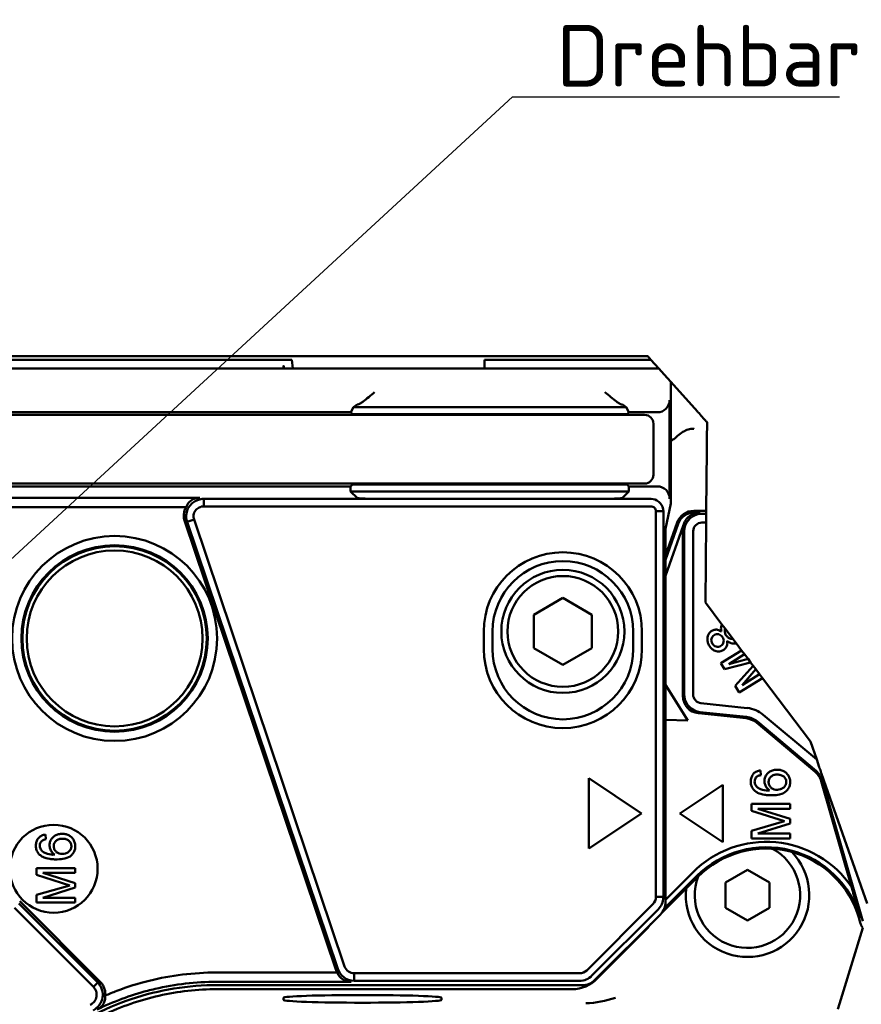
# Model space of a CAD drawing. Header units: millimetres. Extents: x 0 to 5104, y -184 to 1188.
# Tile 4 of 221: x 231 to 326, y 183 to 295. Entities that reach past the tile are written whole.
import ezdxf

# ---------------------------------------------------------------- set-up
doc = ezdxf.new("R2010")
doc.units = ezdxf.units.MM
doc.header["$LTSCALE"] = 2
for name, color, linetype, lineweight in [('Bruchlinie (ISO)', 7, 'Continuous', 50), ('Sichtbar (ISO)', 7, 'Continuous', 50), ('Symbol (ISO)', 7, 'Continuous', 25)]:
    doc.layers.add(name, color=color, linetype=linetype, lineweight=lineweight)
doc.styles.add('Notiztext (DIN)', font='isocpeur.ttf')
doc.dimstyles.new('Standard - Methode 2a (DIN)$7', dxfattribs={"dimscale": 2, "dimtxt": 3.5, "dimasz": 2.5, "dimexe": 3.175, "dimexo": 0.8, "dimgap": 0.8, "dimtad": 1, "dimtih": 1, "dimtoh": 1, "dimrnd": 1e-08, "dimtxsty": 'Notiztext (DIN)', "dimcen": 0.09, "dimdle": 10, "dimclrd": 256, "dimclre": 256, "dimclrt": 256, "dimazin": 2, "dimtfac": 1, "dimtmove": 0, "dimatfit": 3, "dimfxl": 1, "dimtolj": 1, "dimlwd": -1, "dimlwe": -1, "dimarcsym": 0})

msp = doc.modelspace()

# ---------------------------------------------------------------- linework, layer by layer
at = {"layer": 'Bruchlinie (ISO)'}
for p, q in [((302.145, 256.738), (302.504, 256.338)), ((302.504, 256.338), (303.402, 255.338)), ((304.016, 254.653), (303.402, 255.338)), ((304.016, 254.653), (304.752, 253.833)), ((304.752, 253.833), (307.799, 250.438)), ((307.847, 250.385), (307.799, 250.438)), ((308.887, 249.226), (308.881, 248.509)), ((308.858, 246.042), (308.876, 248.027)), ((308.881, 248.509), (308.876, 248.027)), ((308.858, 246.042), (308.796, 239.157)), ((308.793, 238.832), (308.784, 237.815)), ((308.796, 239.157), (308.793, 238.832)), ((308.784, 237.815), (308.701, 228.728)), ((308.701, 228.728), (310.578, 226.239)), ((310.578, 226.239), (310.934, 225.766)), ((310.934, 225.766), (311.829, 224.579)), ((311.829, 224.579), (312.2, 224.088)), ((312.2, 224.088), (312.804, 223.287)), ((312.804, 223.287), (313.142, 222.839)), ((313.142, 222.839), (313.546, 222.302)), ((313.546, 222.302), (313.835, 221.919)), ((313.835, 221.919), (314.141, 221.513)), ((314.141, 221.513), (314.417, 221.148)), ((314.417, 221.148), (314.843, 220.582)), ((314.843, 220.582), (315.181, 220.134)), ((315.181, 220.134), (320.634, 212.902)), ((320.634, 212.902), (321.353, 210.852)), ((321.353, 210.852), (321.65, 210.004)), ((322.185, 208.478), (327.092, 194.479)), ((326.593, 191.722), (324.241, 184.073)), ((323.933, 183.073), (324.241, 184.073)), ((323.933, 183.073), (323.752, 182.483))]:
    msp.add_line(p, q, dxfattribs=at)
msp.add_open_spline([(307.847, 250.385), (308.013, 250.199), (308.175, 250.02), (308.493, 249.665), (308.641, 249.5), (308.797, 249.326), (308.803, 249.32), (308.807, 249.313)], degree=3, knots=[-0.129604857, -0.129604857, -0.129604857, -0.129604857, -0.092321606, -0.092321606, -0.058339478, -0.058339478, -0.057047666, -0.057047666, -0.057047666, -0.057047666], dxfattribs=at)
msp.add_open_spline([(308.807, 249.313), (308.837, 249.282), (308.863, 249.253), (308.887, 249.226)], degree=3, dxfattribs=at)
msp.add_rational_spline([(321.65, 210.004), (321.937, 209.184), (322.185, 208.478)], [1.08536579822, 1.18302806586, 1.17271907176], degree=2, dxfattribs=at)
at = {"layer": 'Sichtbar (ISO)'}
for p, q in [((229.48, 256.738), (302.145, 256.738)), ((202.462, 256.338), (257.663, 256.338)), ((259.61, 256.338), (257.663, 256.338)), ((261.6, 256.338), (259.61, 256.338)), ((260.68, 255.338), (260.68, 255.555)), ((261.617, 256.338), (261.6, 256.338)), ((261.629, 256.338), (261.617, 256.338)), ((261.769, 255.338), (261.629, 256.338)), ((283.577, 256.338), (283.565, 256.338)), ((283.565, 255.338), (283.565, 256.338)), ((283.594, 256.338), (283.577, 256.338)), ((283.594, 256.338), (285.532, 256.338)), ((287.136, 256.338), (285.532, 256.338)), ((287.136, 256.338), (302.504, 256.338)), ((300.018, 255.338), (171.192, 255.338)), ((303.402, 255.338), (300.018, 255.338)), ((304.752, 253.833), (304.752, 239.997)), ((268.349, 250.36), (268.648, 250.96)), ((268.648, 250.96), (269.063, 251.237)), ((269.063, 250.96), (268.648, 250.96)), ((269.063, 250.96), (271.061, 250.96)), ((297.265, 250.96), (271.061, 250.96)), ((297.265, 250.96), (299.262, 250.96)), ((299.262, 251.237), (299.677, 250.96)), ((299.677, 250.96), (299.262, 250.96)), ((299.677, 250.96), (299.977, 250.36)), ((304.621, 240.537), (304.621, 251.76)), ((298.777, 250.06), (170.769, 250.06)), ((203.977, 250.36), (268.349, 250.36)), ((268.349, 250.36), (268.549, 250.16)), ((268.549, 250.16), (269.862, 250.16)), ((271.061, 250.16), (269.862, 250.16)), ((271.061, 250.16), (297.265, 250.16)), ((298.463, 250.16), (297.265, 250.16)), ((298.463, 250.16), (299.777, 250.16)), ((298.777, 250.06), (301.777, 250.06)), ((299.777, 250.16), (299.977, 250.36)), ((303.222, 250.36), (299.977, 250.36)), ((302.777, 249.06), (302.777, 243.26)), ((170.769, 242.26), (298.777, 242.26)), ((268.325, 241.937), (204.201, 241.937)), ((268.324, 241.36), (268.325, 241.937)), ((268.549, 242.16), (268.325, 241.937)), ((269.862, 242.16), (268.549, 242.16)), ((269.862, 242.16), (271.061, 242.16)), ((297.265, 242.16), (271.061, 242.16)), ((297.265, 242.16), (298.463, 242.16)), ((299.777, 242.16), (298.463, 242.16)), ((301.777, 242.26), (298.777, 242.26)), ((300.001, 241.937), (299.777, 242.16)), ((303.223, 241.937), (300.001, 241.937)), ((300.001, 241.937), (300.001, 241.36)), ((268.324, 241.36), (269.063, 240.621)), ((268.324, 241.36), (269.063, 241.36)), ((271.061, 241.36), (269.063, 241.36)), ((271.061, 241.36), (297.265, 241.36)), ((299.262, 241.36), (297.265, 241.36)), ((300.001, 241.36), (299.262, 240.621)), ((299.262, 241.36), (300.001, 241.36)), ((207.593, 240.626), (251.172, 240.626)), ((251.619, 240.512), (302.511, 240.512)), ((251.619, 240.512), (251.619, 239.662)), ((297.265, 240.522), (271.061, 240.522)), ((304.752, 239.997), (304.155, 237.091)), ((249.62, 239.574), (209.171, 239.574)), ((302.511, 239.662), (251.619, 239.662)), ((303.059, 195.239), (303.059, 239.113)), ((303.91, 239.113), (303.059, 239.113)), ((303.91, 239.113), (303.91, 195.239)), ((307.361, 239.157), (308.796, 239.157)), ((307.47, 239.003), (308.114, 239.003)), ((308.285, 238.832), (308.793, 238.832)), ((249.46, 237.96), (266.64, 186.995)), ((249.724, 237.892), (250.518, 238.16)), ((266.859, 187.063), (249.724, 237.892)), ((250.518, 238.16), (267.653, 187.331)), ((304.155, 234.059), (305.474, 237.819)), ((304.155, 233.594), (305.583, 237.665)), ((306.159, 237.463), (304.155, 231.749)), ((308.784, 237.815), (308.285, 237.815)), ((304.155, 237.091), (304.155, 231.749)), ((306.125, 236.993), (306.125, 218.115)), ((306.285, 218.26), (306.285, 236.832)), ((307.303, 236.832), (307.303, 218.26)), ((304.155, 231.749), (304.155, 219.345)), ((292.48, 229.249), (289.18, 227.343)), ((295.78, 227.343), (292.48, 229.249)), ((289.18, 227.343), (289.18, 223.533)), ((295.78, 223.533), (295.78, 227.343)), ((283.48, 223.438), (283.48, 225.438)), ((284.48, 225.438), (284.48, 223.438)), ((300.48, 223.438), (300.48, 225.438)), ((301.48, 225.438), (301.48, 223.438)), ((289.18, 223.533), (292.48, 221.628)), ((292.48, 221.628), (295.78, 223.533)), ((312.804, 223.287), (310.466, 221.826)), ((310.466, 221.826), (310.881, 221.162)), ((310.881, 221.162), (313.835, 221.919)), ((311.37, 221.732), (313.142, 222.839)), ((313.546, 222.302), (311.37, 221.732)), ((314.141, 221.513), (312.086, 219.233)), ((312.863, 219.344), (314.417, 221.148)), ((312.55, 218.49), (315.181, 220.134)), ((314.843, 220.582), (312.863, 219.344)), ((304.155, 219.345), (304.155, 215.372)), ((304.155, 219.345), (306.685, 215.298)), ((312.086, 219.233), (312.55, 218.49)), ((308.182, 217.283), (313.46, 216.728)), ((313.353, 215.716), (308.076, 216.271)), ((304.155, 215.372), (304.155, 194.922)), ((306.685, 215.298), (304.155, 215.372)), ((307.915, 216.126), (313.337, 215.556)), ((321.188, 209.453), (314.503, 215.061)), ((321.291, 209.576), (314.607, 215.184)), ((315.261, 215.964), (321.353, 210.852)), ((314.989, 209.092), (314.945, 209.628)), ((295.441, 208.738), (295.441, 200.738)), ((301.441, 204.738), (295.441, 208.738)), ((325.321, 196.38), (321.878, 208.39)), ((326.602, 192.496), (322.032, 208.434)), ((310.679, 207.991), (305.801, 204.738)), ((310.679, 201.485), (310.679, 207.991)), ((313.946, 205.818), (313.946, 205.035)), ((318.346, 205.818), (313.946, 205.818)), ((313.946, 205.035), (317.712, 203.838)), ((314.663, 205.259), (318.346, 205.259)), ((318.346, 204.111), (314.663, 205.259)), ((318.346, 205.259), (318.346, 205.818)), ((295.441, 200.738), (301.441, 204.738)), ((305.801, 204.738), (310.679, 201.485)), ((317.712, 203.838), (313.946, 202.76)), ((318.346, 203.587), (318.346, 204.111)), ((313.946, 202.76), (313.946, 201.884)), ((314.663, 202.443), (318.346, 203.587)), ((233.613, 202.335), (233.657, 201.798)), ((313.946, 201.884), (318.346, 201.884)), ((318.346, 202.443), (314.663, 202.443)), ((318.346, 201.884), (318.346, 202.443)), ((232.614, 197.741), (232.614, 198.524)), ((232.614, 198.524), (237.014, 198.524)), ((237.014, 198.524), (237.014, 197.965)), ((310.98, 196.881), (313.48, 198.325)), ((313.48, 198.325), (315.98, 196.881)), ((236.38, 196.544), (232.614, 197.741)), ((237.014, 197.965), (233.331, 197.965)), ((233.331, 197.965), (237.014, 196.817)), ((307.825, 197.514), (303.651, 193.336)), ((307.717, 197.622), (304.008, 193.911)), ((304.155, 194.922), (307.285, 198.054)), ((232.614, 195.466), (236.38, 196.544)), ((237.014, 196.293), (233.331, 195.149)), ((237.014, 196.817), (237.014, 196.293)), ((310.98, 193.995), (310.98, 196.881)), ((315.98, 196.881), (315.98, 193.995)), ((232.614, 194.591), (232.614, 195.466)), ((233.331, 195.149), (237.014, 195.149)), ((237.014, 195.149), (237.014, 194.591)), ((303.91, 195.239), (303.059, 195.239)), ((304.155, 194.922), (304.155, 194.666)), ((239.062, 185.022), (230.087, 193.997)), ((230.585, 194.495), (239.56, 185.52)), ((239.849, 185.582), (230.683, 194.747)), ((237.014, 194.591), (232.614, 194.591)), ((295.192, 186.888), (302.723, 194.425)), ((303.324, 193.825), (295.792, 186.288)), ((313.48, 192.551), (310.98, 193.995)), ((315.98, 193.995), (313.48, 192.551)), ((303.57, 193.25), (296.121, 185.795)), ((326.32, 192.302), (326.186, 192.769)), ((302.004, 191.577), (296.34, 185.914)), ((302.41, 192.053), (302.41, 192.052)), ((253.068, 186.64), (266.801, 186.64)), ((268.749, 186.552), (294.38, 186.552)), ((268.749, 186.552), (268.749, 185.702)), ((239.062, 185.022), (239.56, 185.52)), ((268.379, 185.587), (253.068, 185.587)), ((294.708, 185.21), (253.209, 185.21)), ((294.38, 185.702), (268.749, 185.702)), ((293.514, 184.743), (253.157, 184.743)), ((260.68, 183.524), (260.68, 183.769)), ((278.68, 183.769), (278.68, 183.524))]:
    msp.add_line(p, q, dxfattribs=at)
for centre, radius in [((241.48, 224.638), 11.657), ((241.48, 224.638), 10.605), ((241.48, 224.638), 10.49), ((241.48, 224.638), 10), ((292.48, 225.438), 7), ((292.48, 225.438), 6.3), ((234.547, 198.444), 5)]:
    msp.add_circle(centre, radius, dxfattribs=at)
for centre, radius, start, end in [((301.777, 249.06), 1, 0, 90), ((301.777, 243.26), 1, 270, 0), ((307.439, 237.017), 1.356, 153.41444, 160.77273), ((292.48, 225.438), 9, 0, 180), ((292.48, 225.438), 8, 0, 180), ((292.48, 223.438), 9, 180, 0), ((292.48, 223.438), 8, 180, 0), ((313.11, 213.401), 3.346, 50, 84), ((313.11, 213.401), 2.168, 50, 84), ((313.11, 213.401), 2.328, 50, 84), ((319.794, 207.792), 2.168, 16, 50), ((319.794, 207.792), 2.328, 16, 50), ((315.609, 189.736), 11.768, 34.37523, 135.02183), ((313.48, 195.438), 6, 159.35661, 61.59611), ((315.609, 189.736), 11.157, 16, 135.02183), ((315.609, 189.736), 11.003, 16, 135.02183), ((313.48, 195.438), 7.031, 173.98811, 44.31299)]:
    msp.add_arc(centre, radius, start, end, dxfattribs=at)
for centre, major_axis, ratio, start_param, end_param in [((269.68, 191.611), (8.987, -64.038), 0.0074673, 3.0419246, 3.1947503), ((271.061, 251.233), (-2, 0), 0.0349208, 5.9527766, 6.2308254), ((297.265, 251.233), (-2, 0), 0.0349208, 3.1939525, 3.4720014), ((303.221, 251.761), (0.841, -1.121), 0.9990488, 5.6402262, 7.210109), ((303.221, 240.535), (0.627, 1.255), 0.9982883, 5.1764476, 6.745874), ((251.601, 238.519), (-1.586, 1.669), 0.8115144, 5.6263079, 6.672714), ((271.061, 240.627), (-2, 0), 0.0524078, 0.0523599, 1.5707963), ((297.265, 240.627), (-2, 0), 0.0524078, 1.5707963, 3.0892328), ((251.397, 238.571), (-1.979, 0.509), 0.9785797, 6.0158366, 6.8502324), ((307.361, 237.156), (1.157, -1.632), 0.9997712, 2.5249309, 3.7582544), ((308.149, 236.968), (-0.798, 1.88), 0.9756194, 5.8905624, 6.2193706), ((308.125, 236.992), (-1.415, 1.415), 0.9996955, 0.4646009, 0.7852459), ((308.125, 218.116), (-1.487, -1.339), 0.9997243, 5.5502841, 7.0160865), ((302.166, 195.134), (-0.38, -0.935), 0.8647281, 1.1120697, 2.014404), ((302.155, 194.669), (0.789, -1.843), 0.9977948, 0.3804147, 1.1653941), ((328.243, 192.853), (1.649, 1.133), 0.9998306, 2.8187577, 3.1403703), ((268.565, 187.642), (-1.939, -0.603), 0.9847996, 0.0230847, 0.2183235), ((268.734, 187.695), (1.485, 1.7), 0.8390596, 2.7275513, 3.7739575), ((294.484, 187.446), (0.932, 0.384), 0.8662797, 4.2641168, 5.1658878), ((294.379, 187.701), (-1.665, -1.107), 0.9996391, 0.9846305, 1.7695753), ((294.704, 187.213), (1.111, -1.668), 0.9980229, 5.6963301, 6.480815), ((269.68, 183.769), (-9, 0), 0.0349208, 3.1415927, 6.2831853), ((269.68, 183.524), (9, 0), 0.0349208, 3.1415927, 6.2831853)]:
    msp.add_ellipse(centre, major_axis=major_axis, ratio=ratio, start_param=start_param, end_param=end_param, dxfattribs=at)
for points, knots in [([(271.061, 252.655), (270.846, 252.476), (270.613, 252.281), (270.164, 251.912), (269.948, 251.74), (269.638, 251.508), (269.511, 251.418), (269.306, 251.297), (269.225, 251.262), (269.169, 251.256)], [0, 0, 0, 0, 0.04194307, 0.04194307, 0.08388614, 0.08388614, 0.11228337, 0.11228337, 0.13811937, 0.13811937, 0.13811937, 0.13811937]), ([(299.157, 251.256), (299.1, 251.262), (299.019, 251.297), (298.815, 251.418), (298.688, 251.508), (298.377, 251.74), (298.161, 251.912), (297.712, 252.281), (297.479, 252.476), (297.265, 252.655)], [-0.13811937, -0.13811937, -0.13811937, -0.13811937, -0.11228337, -0.11228337, -0.08388614, -0.08388614, -0.04194307, -0.04194307, 0, 0, 0, 0]), ([(307.395, 248.489), (307.395, 248.489), (307.395, 248.489), (307.395, 248.489), (307.395, 248.489), (307.395, 248.489), (307.394, 248.489), (307.394, 248.489), (307.393, 248.489), (307.393, 248.489), (307.392, 248.489), (307.392, 248.489), (307.391, 248.489), (307.39, 248.489), (307.389, 248.489), (307.389, 248.489), (307.387, 248.489), (307.386, 248.49), (307.385, 248.49), (307.381, 248.49), (307.377, 248.49), (307.373, 248.49), (307.365, 248.49), (307.357, 248.49), (307.349, 248.49), (307.332, 248.49), (307.316, 248.49), (307.3, 248.489), (307.266, 248.489), (307.231, 248.487), (307.197, 248.484), (307.093, 248.476), (306.99, 248.461), (306.888, 248.439), (306.684, 248.393), (306.486, 248.319), (306.303, 248.224), (305.842, 247.984), (305.491, 247.614), (305.087, 247.315), (304.981, 247.236), (304.867, 247.162), (304.752, 247.088)], [0.00013591, 0.00013591, 0.00013591, 0.00013591, 0.00020369, 0.00020369, 0.00020369, 0.00055015, 0.00055015, 0.00055015, 0.00091567, 0.00091567, 0.00091567, 0.00144767, 0.00144767, 0.00144767, 0.00222617, 0.00222617, 0.00222617, 0.00336404, 0.00336404, 0.00336404, 0.00675085, 0.00675085, 0.00675085, 0.01352491, 0.01352491, 0.01352491, 0.02723174, 0.02723174, 0.02723174, 0.05596148, 0.05596148, 0.05596148, 0.14370439, 0.14370439, 0.14370439, 0.32136829, 0.32136829, 0.32136829, 0.771471, 0.771471, 0.771471, 0.88993339, 0.88993339, 0.88993339, 0.88993339]), ([(249.724, 237.892), (249.383, 238.932), (249.912, 240.065), (251.019, 240.417), (251.205, 240.476), (251.407, 240.511), (251.619, 240.512)], [0, 0, 0, 0, 0.8561273, 0.8561273, 0.8561273, 1, 1, 1, 1]), ([(302.511, 240.512), (303.111, 240.511), (303.773, 240.043), (303.891, 239.343), (303.903, 239.268), (303.91, 239.191), (303.91, 239.113)], [0, 0, 0, 0, 0.9026459, 0.9026459, 0.9026459, 1, 1, 1, 1]), ([(251.619, 239.662), (251.434, 239.662), (251.251, 239.618), (251.089, 239.537), (250.925, 239.455), (250.783, 239.335), (250.677, 239.189), (250.57, 239.043), (250.499, 238.873), (250.472, 238.695), (250.444, 238.517), (250.459, 238.335), (250.518, 238.16)], [0, 0, 0, 0, 0.2479028, 0.2479028, 0.2479028, 0.4981346, 0.4981346, 0.4981346, 0.7495076, 0.7495076, 0.7495076, 1, 1, 1, 1]), ([(303.059, 239.113), (303.06, 239.256), (303.001, 239.399), (302.899, 239.501), (302.798, 239.602), (302.655, 239.662), (302.511, 239.662)], [0, 0, 0, 0, 0.5029035, 0.5029035, 0.5029035, 1, 1, 1, 1]), ([(307.47, 238.894), (307.326, 238.844), (307.189, 238.778), (306.933, 238.615), (306.814, 238.52), (306.602, 238.305), (306.508, 238.186), (306.345, 237.922), (306.277, 237.776), (306.227, 237.623)], [0, 0, 0, 0, 0.023995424, 0.023995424, 0.047734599, 0.047734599, 0.071168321, 0.071168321, 0.09558827, 0.09558827, 0.09558827, 0.09558827]), ([(306.285, 236.832), (306.285, 237.733), (306.97, 238.587), (307.849, 238.784), (307.992, 238.816), (308.138, 238.832), (308.285, 238.832)], [0, 0, 0, 0, 0.8600538, 0.8600538, 0.8600538, 1, 1, 1, 1]), ([(308.285, 237.815), (308.03, 237.816), (307.774, 237.71), (307.59, 237.527), (307.409, 237.346), (307.302, 237.091), (307.303, 236.832)], [0, 0, 0, 0, 0.5029036, 0.5029036, 0.5029036, 1, 1, 1, 1]), ([(310.578, 226.239), (310.52, 226.123), (310.486, 226.002), (310.474, 225.874), (310.461, 225.744), (310.473, 225.576), (310.508, 225.412)], [0.88603625, 0.88603625, 0.88603625, 0.88603625, 0.93881585, 0.93881585, 0.93881585, 1, 1, 1, 1]), ([(310.508, 225.412), (310.397, 225.498), (310.287, 225.56), (310.172, 225.598), (310.039, 225.643), (309.923, 225.65), (309.791, 225.631), (309.667, 225.613), (309.542, 225.569), (309.428, 225.503), (309.315, 225.439), (309.215, 225.355), (309.135, 225.255), (308.973, 225.056), (308.901, 224.811), (308.915, 224.533), (308.92, 224.415), (308.946, 224.278), (308.985, 224.156), (309.023, 224.036), (309.077, 223.917), (309.145, 223.806), (309.213, 223.693), (309.29, 223.595), (309.382, 223.504), (309.48, 223.408), (309.577, 223.336), (309.691, 223.277), (309.858, 223.19), (310.013, 223.155), (310.187, 223.159), (310.272, 223.161), (310.357, 223.173), (310.442, 223.196), (310.567, 223.23), (310.683, 223.283), (310.79, 223.359), (310.902, 223.438), (310.988, 223.526), (311.059, 223.633), (311.134, 223.749), (311.174, 223.867), (311.186, 223.994), (311.197, 224.102), (311.187, 224.241), (311.154, 224.378)], [0, 0, 0, 0, 0.0613629, 0.0613629, 0.0613629, 0.1254275, 0.1254275, 0.1254275, 0.1876883, 0.1876883, 0.1876883, 0.2501665, 0.2501665, 0.2501665, 0.3767246, 0.3767246, 0.3767246, 0.4378297, 0.4378297, 0.4378297, 0.4998254, 0.4998254, 0.4998254, 0.5618835, 0.5618835, 0.5618835, 0.6240806, 0.6240806, 0.6240806, 0.708383, 0.708383, 0.708383, 0.7500045, 0.7500045, 0.7500045, 0.8120807, 0.8120807, 0.8120807, 0.8745511, 0.8745511, 0.8745511, 0.9387325, 0.9387325, 0.9387325, 1, 1, 1, 1]), ([(310.65, 224.795), (310.6, 224.871), (310.538, 224.936), (310.464, 224.992), (310.385, 225.051), (310.307, 225.088), (310.22, 225.109), (310.133, 225.13), (310.042, 225.131), (309.95, 225.113), (309.864, 225.097), (309.776, 225.063), (309.697, 225.014), (309.618, 224.965), (309.551, 224.905), (309.496, 224.832), (309.436, 224.753), (309.4, 224.675), (309.382, 224.587), (309.364, 224.502), (309.365, 224.409), (309.382, 224.316), (309.399, 224.229), (309.432, 224.141), (309.478, 224.062)], [0, 0, 0, 0, 0.12393, 0.12393, 0.12393, 0.2499084, 0.2499084, 0.2499084, 0.3759913, 0.3759913, 0.3759913, 0.4999417, 0.4999417, 0.4999417, 0.623836, 0.623836, 0.623836, 0.7503624, 0.7503624, 0.7503624, 0.8761046, 0.8761046, 0.8761046, 1, 1, 1, 1]), ([(310.934, 225.766), (310.927, 225.744), (310.92, 225.721), (310.915, 225.698), (310.888, 225.588), (310.885, 225.472), (310.906, 225.354), (310.925, 225.241), (310.967, 225.13), (311.027, 225.03)], [0.72429861, 0.72429861, 0.72429861, 0.72429861, 0.75016829, 0.75016829, 0.75016829, 0.87576645, 0.87576645, 0.87576645, 1, 1, 1, 1]), ([(309.478, 224.062), (309.526, 223.977), (309.586, 223.905), (309.66, 223.847), (309.738, 223.786), (309.818, 223.745), (309.91, 223.72), (310.002, 223.694), (310.096, 223.689), (310.191, 223.703), (310.285, 223.718), (310.374, 223.751), (310.455, 223.801), (310.536, 223.851), (310.604, 223.915), (310.66, 223.994), (310.719, 224.076), (310.754, 224.16), (310.771, 224.253), (310.787, 224.344), (310.784, 224.439), (310.762, 224.534), (310.741, 224.625), (310.703, 224.715), (310.65, 224.795)], [0, 0, 0, 0, 0.1241106, 0.1241106, 0.1241106, 0.2500505, 0.2500505, 0.2500505, 0.375179, 0.375179, 0.375179, 0.4999565, 0.4999565, 0.4999565, 0.6244589, 0.6244589, 0.6244589, 0.7502239, 0.7502239, 0.7502239, 0.8757919, 0.8757919, 0.8757919, 1, 1, 1, 1]), ([(311.027, 225.03), (311.086, 224.925), (311.162, 224.835), (311.258, 224.759), (311.36, 224.677), (311.462, 224.627), (311.576, 224.599), (311.659, 224.579), (311.743, 224.572), (311.829, 224.579)], [0, 0, 0, 0, 0.12394807, 0.12394807, 0.12394807, 0.24990174, 0.24990174, 0.24990174, 0.34038808, 0.34038808, 0.34038808, 0.34038808]), ([(311.154, 224.378), (311.283, 224.267), (311.41, 224.183), (311.545, 224.126), (311.712, 224.055), (311.844, 224.037), (311.999, 224.051), (312.065, 224.056), (312.132, 224.069), (312.2, 224.088)], [0, 0, 0, 0, 0.06087803, 0.06087803, 0.06087803, 0.12542357, 0.12542357, 0.12542357, 0.15376497, 0.15376497, 0.15376497, 0.15376497]), ([(308.076, 216.271), (307.182, 216.365), (306.405, 217.132), (306.299, 218.025), (306.29, 218.103), (306.285, 218.181), (306.285, 218.26)], [0, 0, 0, 0, 0.9196201, 0.9196201, 0.9196201, 1, 1, 1, 1]), ([(307.303, 218.26), (307.302, 218.021), (307.393, 217.782), (307.555, 217.602), (307.715, 217.425), (307.942, 217.307), (308.182, 217.283)], [0, 0, 0, 0, 0.5028967, 0.5028967, 0.5028967, 1, 1, 1, 1]), ([(314.945, 209.628), (314.791, 209.603), (314.656, 209.567), (314.533, 209.513), (314.375, 209.445), (314.279, 209.375), (314.183, 209.272), (314.09, 209.173), (314.014, 209.048), (313.959, 208.909), (313.91, 208.785), (313.874, 208.638), (313.861, 208.495), (313.847, 208.351), (313.853, 208.209), (313.88, 208.07), (313.908, 207.924), (313.955, 207.794), (314.023, 207.669), (314.093, 207.541), (314.182, 207.43), (314.287, 207.335), (314.386, 207.245), (314.513, 207.16), (314.639, 207.095), (314.852, 206.985), (315.153, 206.891), (315.45, 206.848), (315.571, 206.831), (315.729, 206.816), (315.872, 206.81), (316.003, 206.804), (316.15, 206.801), (316.298, 206.804), (316.626, 206.809), (316.87, 206.835), (317.135, 206.898), (317.513, 206.988), (317.697, 207.088), (317.897, 207.273), (318.006, 207.374), (318.087, 207.479), (318.16, 207.61), (318.23, 207.736), (318.282, 207.871), (318.312, 208.011), (318.342, 208.153), (318.35, 208.295), (318.336, 208.438), (318.322, 208.58), (318.287, 208.719), (318.231, 208.854), (318.175, 208.99), (318.102, 209.111), (318.01, 209.221), (317.915, 209.335), (317.807, 209.425), (317.684, 209.497), (317.566, 209.566), (317.428, 209.621), (317.286, 209.655), (317.156, 209.687), (317.007, 209.706), (316.86, 209.708), (316.711, 209.709), (316.572, 209.695), (316.435, 209.662), (316.282, 209.626), (316.16, 209.577), (316.037, 209.503), (315.911, 209.427), (315.806, 209.336), (315.712, 209.225), (315.616, 209.111), (315.544, 208.99), (315.494, 208.856), (315.444, 208.721), (315.417, 208.582), (315.414, 208.434), (315.41, 208.283), (315.432, 208.144), (315.478, 208.012), (315.525, 207.88), (315.599, 207.753), (315.691, 207.639), (315.767, 207.546), (315.88, 207.435), (316.001, 207.34)], [0, 0, 0, 0, 0.0302994, 0.0302994, 0.0302994, 0.0625805, 0.0625805, 0.0625805, 0.094247, 0.094247, 0.094247, 0.1250206, 0.1250206, 0.1250206, 0.1560755, 0.1560755, 0.1560755, 0.1874269, 0.1874269, 0.1874269, 0.2191048, 0.2191048, 0.2191048, 0.2510715, 0.2510715, 0.2510715, 0.3137067, 0.3137067, 0.3137067, 0.3441522, 0.3441522, 0.3441522, 0.3742706, 0.3742706, 0.3742706, 0.4345359, 0.4345359, 0.4345359, 0.4992736, 0.4992736, 0.4992736, 0.5313341, 0.5313341, 0.5313341, 0.5624888, 0.5624888, 0.5624888, 0.5937792, 0.5937792, 0.5937792, 0.6249414, 0.6249414, 0.6249414, 0.6561157, 0.6561157, 0.6561157, 0.6877287, 0.6877287, 0.6877287, 0.7191354, 0.7191354, 0.7191354, 0.7499257, 0.7499257, 0.7499257, 0.7808068, 0.7808068, 0.7808068, 0.8123254, 0.8123254, 0.8123254, 0.8436715, 0.8436715, 0.8436715, 0.8749617, 0.8749617, 0.8749617, 0.9061589, 0.9061589, 0.9061589, 0.9375961, 0.9375961, 0.9375961, 0.9695294, 0.9695294, 0.9695294, 1, 1, 1, 1]), ([(314.989, 209.092), (314.833, 209.064), (314.705, 209.02), (314.602, 208.952), (314.471, 208.867), (314.402, 208.771), (314.348, 208.63), (314.324, 208.567), (314.307, 208.497), (314.3, 208.427), (314.292, 208.354), (314.294, 208.287), (314.305, 208.22), (314.328, 208.088), (314.389, 207.961), (314.481, 207.847), (314.563, 207.745), (314.679, 207.649), (314.798, 207.581), (314.898, 207.525), (315.041, 207.467), (315.182, 207.428), (315.451, 207.354), (315.737, 207.322), (316.001, 207.34)], [0, 0, 0, 0, 0.121553, 0.121553, 0.121553, 0.2508789, 0.2508789, 0.2508789, 0.3122464, 0.3122464, 0.3122464, 0.3751801, 0.3751801, 0.3751801, 0.5022376, 0.5022376, 0.5022376, 0.6282353, 0.6282353, 0.6282353, 0.7516351, 0.7516351, 0.7516351, 1, 1, 1, 1]), ([(317.897, 208.238), (317.907, 208.364), (317.885, 208.49), (317.831, 208.616), (317.778, 208.739), (317.702, 208.845), (317.607, 208.926), (317.519, 209.001), (317.398, 209.063), (317.268, 209.101), (317.153, 209.134), (317.018, 209.156), (316.888, 209.159), (316.752, 209.162), (316.63, 209.146), (316.508, 209.108), (316.371, 209.066), (316.268, 209.01), (316.17, 208.927), (316.069, 208.841), (315.997, 208.739), (315.948, 208.616), (315.901, 208.499), (315.881, 208.37), (315.891, 208.238)], [0, 0, 0, 0, 0.125374, 0.125374, 0.125374, 0.2513779, 0.2513779, 0.2513779, 0.3771753, 0.3771753, 0.3771753, 0.4993244, 0.4993244, 0.4993244, 0.6230711, 0.6230711, 0.6230711, 0.7492309, 0.7492309, 0.7492309, 0.8756636, 0.8756636, 0.8756636, 1, 1, 1, 1]), ([(315.891, 208.238), (315.898, 208.118), (315.931, 208.005), (315.989, 207.898), (316.045, 207.795), (316.123, 207.702), (316.216, 207.627), (316.397, 207.481), (316.626, 207.411), (316.881, 207.423), (316.992, 207.428), (317.115, 207.449), (317.23, 207.484), (317.355, 207.523), (317.455, 207.572), (317.549, 207.64), (317.649, 207.714), (317.723, 207.796), (317.786, 207.902), (317.853, 208.013), (317.888, 208.121), (317.897, 208.238)], [0, 0, 0, 0, 0.1254718, 0.1254718, 0.1254718, 0.2508748, 0.2508748, 0.2508748, 0.50272, 0.50272, 0.50272, 0.6239254, 0.6239254, 0.6239254, 0.7485814, 0.7485814, 0.7485814, 0.8740831, 0.8740831, 0.8740831, 1, 1, 1, 1]), ([(233.613, 202.335), (233.459, 202.309), (233.324, 202.273), (233.201, 202.22), (233.043, 202.152), (232.947, 202.082), (232.85, 201.978), (232.758, 201.879), (232.682, 201.754), (232.627, 201.615), (232.578, 201.492), (232.542, 201.344), (232.529, 201.201), (232.515, 201.057), (232.521, 200.915), (232.548, 200.776), (232.576, 200.63), (232.623, 200.5), (232.691, 200.375), (232.761, 200.247), (232.85, 200.136), (232.955, 200.041), (233.054, 199.951), (233.181, 199.866), (233.307, 199.801), (233.519, 199.691), (233.821, 199.598), (234.118, 199.555), (234.239, 199.537), (234.397, 199.523), (234.54, 199.516), (234.671, 199.51), (234.818, 199.507), (234.965, 199.51), (235.294, 199.515), (235.538, 199.541), (235.803, 199.604), (236.181, 199.694), (236.365, 199.794), (236.565, 199.979), (236.674, 200.081), (236.755, 200.186), (236.828, 200.316), (236.898, 200.442), (236.95, 200.577), (236.98, 200.717), (237.01, 200.859), (237.018, 201.001), (237.004, 201.144), (236.99, 201.286), (236.955, 201.425), (236.899, 201.56), (236.842, 201.696), (236.77, 201.817), (236.678, 201.927), (236.583, 202.041), (236.475, 202.131), (236.352, 202.203), (236.234, 202.272), (236.096, 202.327), (235.953, 202.362), (235.824, 202.393), (235.675, 202.412), (235.528, 202.414), (235.379, 202.415), (235.24, 202.401), (235.103, 202.369), (234.95, 202.332), (234.828, 202.283), (234.705, 202.209), (234.579, 202.133), (234.474, 202.043), (234.379, 201.931), (234.284, 201.817), (234.212, 201.696), (234.162, 201.562), (234.112, 201.427), (234.085, 201.288), (234.082, 201.14), (234.078, 200.989), (234.1, 200.85), (234.146, 200.718), (234.192, 200.586), (234.267, 200.459), (234.359, 200.345), (234.435, 200.252), (234.548, 200.141), (234.669, 200.047)], [0, 0, 0, 0, 0.0302994, 0.0302994, 0.0302994, 0.0625805, 0.0625805, 0.0625805, 0.094247, 0.094247, 0.094247, 0.1250206, 0.1250206, 0.1250206, 0.1560755, 0.1560755, 0.1560755, 0.1874269, 0.1874269, 0.1874269, 0.2191048, 0.2191048, 0.2191048, 0.2510715, 0.2510715, 0.2510715, 0.3137067, 0.3137067, 0.3137067, 0.3441522, 0.3441522, 0.3441522, 0.3742706, 0.3742706, 0.3742706, 0.4345359, 0.4345359, 0.4345359, 0.4992736, 0.4992736, 0.4992736, 0.5313341, 0.5313341, 0.5313341, 0.5624888, 0.5624888, 0.5624888, 0.5937792, 0.5937792, 0.5937792, 0.6249414, 0.6249414, 0.6249414, 0.6561157, 0.6561157, 0.6561157, 0.6877287, 0.6877287, 0.6877287, 0.7191354, 0.7191354, 0.7191354, 0.7499257, 0.7499257, 0.7499257, 0.7808068, 0.7808068, 0.7808068, 0.8123254, 0.8123254, 0.8123254, 0.8436715, 0.8436715, 0.8436715, 0.8749617, 0.8749617, 0.8749617, 0.9061589, 0.9061589, 0.9061589, 0.9375961, 0.9375961, 0.9375961, 0.9695294, 0.9695294, 0.9695294, 1, 1, 1, 1]), ([(233.657, 201.798), (233.501, 201.77), (233.373, 201.726), (233.269, 201.658), (233.139, 201.573), (233.07, 201.477), (233.016, 201.336), (232.992, 201.273), (232.975, 201.203), (232.968, 201.133), (232.96, 201.061), (232.962, 200.993), (232.973, 200.926), (232.996, 200.794), (233.057, 200.667), (233.149, 200.553), (233.231, 200.451), (233.347, 200.355), (233.466, 200.288), (233.565, 200.231), (233.709, 200.173), (233.85, 200.134), (234.118, 200.06), (234.405, 200.028), (234.669, 200.047)], [0, 0, 0, 0, 0.121553, 0.121553, 0.121553, 0.2508789, 0.2508789, 0.2508789, 0.3122464, 0.3122464, 0.3122464, 0.3751801, 0.3751801, 0.3751801, 0.5022376, 0.5022376, 0.5022376, 0.6282353, 0.6282353, 0.6282353, 0.7516351, 0.7516351, 0.7516351, 1, 1, 1, 1]), ([(236.565, 200.944), (236.575, 201.07), (236.553, 201.196), (236.499, 201.322), (236.446, 201.445), (236.369, 201.551), (236.275, 201.632), (236.187, 201.707), (236.066, 201.769), (235.935, 201.807), (235.821, 201.841), (235.686, 201.862), (235.556, 201.865), (235.42, 201.868), (235.298, 201.852), (235.176, 201.814), (235.039, 201.772), (234.936, 201.716), (234.838, 201.633), (234.737, 201.547), (234.665, 201.445), (234.616, 201.322), (234.569, 201.205), (234.549, 201.076), (234.559, 200.944)], [0, 0, 0, 0, 0.125374, 0.125374, 0.125374, 0.2513779, 0.2513779, 0.2513779, 0.3771753, 0.3771753, 0.3771753, 0.4993244, 0.4993244, 0.4993244, 0.6230711, 0.6230711, 0.6230711, 0.7492309, 0.7492309, 0.7492309, 0.8756636, 0.8756636, 0.8756636, 1, 1, 1, 1]), ([(234.559, 200.944), (234.566, 200.824), (234.599, 200.711), (234.657, 200.604), (234.713, 200.501), (234.791, 200.408), (234.884, 200.333), (235.065, 200.187), (235.294, 200.117), (235.549, 200.129), (235.66, 200.134), (235.783, 200.155), (235.898, 200.19), (236.023, 200.229), (236.123, 200.278), (236.217, 200.347), (236.317, 200.42), (236.391, 200.502), (236.454, 200.608), (236.521, 200.719), (236.555, 200.827), (236.565, 200.944)], [0, 0, 0, 0, 0.1254718, 0.1254718, 0.1254718, 0.2508748, 0.2508748, 0.2508748, 0.50272, 0.50272, 0.50272, 0.6239254, 0.6239254, 0.6239254, 0.7485814, 0.7485814, 0.7485814, 0.8740831, 0.8740831, 0.8740831, 1, 1, 1, 1]), ([(267.653, 187.331), (267.73, 187.101), (267.88, 186.904), (268.073, 186.767), (268.267, 186.629), (268.504, 186.552), (268.749, 186.552)], [0, 0, 0, 0, 0.4982909, 0.4982909, 0.4982909, 1, 1, 1, 1]), ([(240.418, 184.017), (240.848, 184.203), (241.282, 184.38), (241.722, 184.548), (242.939, 185.012), (244.176, 185.4), (245.421, 185.707), (247.921, 186.325), (250.474, 186.639), (253.068, 186.64)], [0, 0, 0, 0, 0.10732606, 0.10732606, 0.10732606, 0.40407346, 0.40407346, 0.40407346, 1, 1, 1, 1]), ([(223.708, 162.583), (224.558, 165.811), (225.945, 168.882), (229.64, 174.439), (231.936, 176.908), (237.239, 180.975), (240.216, 182.553), (246.544, 184.682), (249.87, 185.225), (253.209, 185.21)], [0.0000156, 0.0000156, 0.0000156, 0.0000156, 0.5006802, 0.5006802, 1.0011621, 1.0011621, 1.5009677, 1.5009677, 2.0007323, 2.0007323, 2.0007323, 2.0007323]), ([(238.718, 182.977), (238.899, 183.069), (239.057, 183.202), (239.177, 183.362), (239.298, 183.524), (239.38, 183.713), (239.414, 183.911), (239.449, 184.11), (239.435, 184.317), (239.374, 184.509), (239.341, 184.613), (239.295, 184.712), (239.237, 184.803), (239.188, 184.881), (239.129, 184.954), (239.062, 185.022)], [0, 0, 0, 0, 0.2479262, 0.2479262, 0.2479262, 0.4978247, 0.4978247, 0.4978247, 0.7491232, 0.7491232, 0.7491232, 0.8847665, 0.8847665, 0.8847665, 1, 1, 1, 1]), ([(239.56, 185.52), (239.773, 185.304), (239.947, 185.021), (240.041, 184.721), (240.145, 184.392), (240.149, 184.053), (240.106, 183.791), (240.06, 183.517), (239.949, 183.216), (239.744, 182.938), (239.574, 182.708), (239.339, 182.493), (239.044, 182.337)], [0, 0, 0, 0, 0.2382686, 0.2382686, 0.2382686, 0.5, 0.5, 0.5, 0.77323434, 0.77323434, 0.77323434, 0.9999986, 0.9999986, 0.9999986, 0.9999986]), ([(253.068, 185.587), (250.717, 185.587), (248.371, 185.313), (245.797, 184.711), (245.514, 184.641), (243.254, 184.044), (241.331, 183.327), (239.493, 182.429)], [0, 0, 0, 0, 0.35258044, 0.35258044, 0.39642173, 0.39642173, 0.70337651, 0.70337651, 0.70337651, 0.70337651]), ([(239.849, 185.582), (239.946, 185.485), (240.033, 185.378), (240.189, 185.138), (240.256, 185.004), (240.356, 184.73), (240.39, 184.593), (240.428, 184.308), (240.431, 184.162), (240.418, 184.017)], [0, 0, 0, 0, 0.02061804, 0.02061804, 0.043048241, 0.043048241, 0.064232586, 0.064232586, 0.086113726, 0.086113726, 0.086113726, 0.086113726]), ([(253.157, 184.743), (250.927, 184.743), (248.704, 184.495), (244.354, 183.509), (242.241, 182.776), (238.891, 181.176), (237.601, 180.438), (234.786, 178.537), (233.307, 177.317), (230.601, 174.611), (229.381, 173.132), (227.48, 170.317), (226.742, 169.027), (225.142, 165.677), (224.408, 163.564), (223.423, 159.214), (223.175, 156.991), (223.175, 154.761)], [0, 0, 0, 0, 0.3344992, 0.3344992, 0.6689698, 0.6689698, 0.8915104, 0.8915104, 1.1785811, 1.1785811, 1.4656518, 1.4656518, 1.6881924, 1.6881924, 2.0226629, 2.0226629, 2.3571622, 2.3571622, 2.3571622, 2.3571622]), ([(239.493, 182.429), (239.583, 182.474), (239.669, 182.525), (239.827, 182.637), (239.899, 182.697), (240.087, 182.883), (240.183, 183.016), (240.332, 183.303), (240.38, 183.455), (240.428, 183.745), (240.431, 183.883), (240.418, 184.017)], [-0.1131032, -0.1131032, -0.1131032, -0.1131032, -0.09803961, -0.09803961, -0.08350879, -0.08350879, -0.05625799, -0.05625799, -0.02714678, -0.02714678, 0, 0, 0, 0])]:
    msp.add_open_spline(points, degree=3, knots=knots, dxfattribs=at)
for points in [[(305.583, 237.665), (305.855, 238.441), (306.648, 239.003), (307.47, 239.003)], [(303.91, 195.239), (303.91, 194.646), (303.645, 194.146), (303.324, 193.825)], [(302.495, 192.178), (302.349, 191.959), (302.184, 191.758), (302.004, 191.577)], [(268.749, 185.702), (267.799, 185.706), (267.112, 186.31), (266.859, 187.063)], [(296.34, 185.914), (295.642, 185.215), (294.619, 184.743), (293.514, 184.743)], [(295.102, 183.154), (296.238, 183.139), (297.345, 183.433), (298.484, 183.771)]]:
    msp.add_open_spline(points, degree=3, dxfattribs=at)
msp.add_rational_spline([(325.321, 196.38), (325.836, 194.546), (326.334, 192.811)], [1.50546273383, 1.54735563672, 1.54735563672], degree=2, dxfattribs=at)

# ---------------------------------------------------------------- texts
at = {"layer": 'Symbol (ISO)', "insert": (291.754, 287.417), "char_height": 7, "width": 33.58442, "attachment_point": 7, "style": 'Notiztext (DIN)'}
msp.add_mtext('\\fISOCPEUR|b0|i0;Drehbar', dxfattribs=at)

# ---------------------------------------------------------------- leaders
at = {"layer": 'Symbol (ISO)', "annotation_type": 0, "has_hookline": 1, "hookline_direction": 0, "text_width": 32.2}
msp.add_leader([(218.297, 223.145), (286.754, 286.251), (291.754, 286.251)], dimstyle='Standard - Methode 2a (DIN)$7', override={"dimgap": 0, "dimtad": 1}, dxfattribs=at)

doc.saveas('drawing.dxf')
